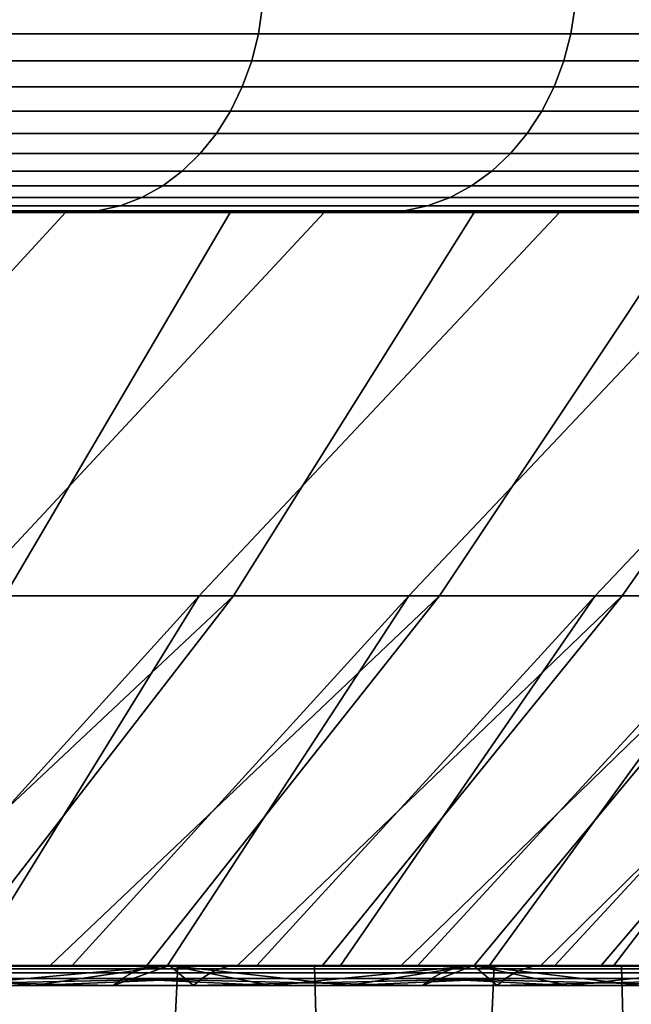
# Model space of a CAD drawing. Header units: metres. Extents: x -244 to 24, y -123 to 0.
# Tile 92 of 146: x 18.36 to 19.66, y -109.18 to -107.09. Entities that reach past the tile are written whole.
import ezdxf

# ---------------------------------------------------------------- set-up
doc = ezdxf.new("R2010")
doc.units = ezdxf.units.M
doc.layers.add('solid_10_231_103_000', color=7, linetype='CONTINUOUS')

msp = doc.modelspace()

# ---------------------------------------------------------------- linework, layer by layer
at = {"layer": 'solid_10_231_103_000'}
for points in [[(18.872448, -107.060265, 13.996762), (18.162928, -107.060265, 14.90593), (18.154503, -107.119713, 14.899015), (18.863695, -107.119713, 13.99027)], [(18.162928, -107.060265, -14.90593), (18.872448, -107.060265, -13.996762), (18.863695, -107.119713, -13.99027), (18.154503, -107.119713, -14.899015)], [(19.536505, -107.060265, 13.053875), (18.872448, -107.060265, 13.996762), (18.863695, -107.119713, 13.99027), (19.527443, -107.119713, 13.04782)], [(18.872448, -107.060265, -13.996762), (19.536505, -107.060265, -13.053875), (19.527443, -107.119713, -13.04782), (18.863695, -107.119713, -13.99027)], [(20.153496, -107.060265, 12.07954), (19.536505, -107.060265, 13.053875), (19.527443, -107.119713, 13.04782), (20.144148, -107.119713, 12.073937)], [(19.536505, -107.060265, -13.053875), (20.153496, -107.060265, -12.07954), (20.144148, -107.119713, -12.073937), (19.527443, -107.119713, -13.04782)], [(18.863695, -107.119713, 13.99027), (18.154503, -107.119713, 14.899015), (18.140596, -107.177414, 14.887603), (18.849245, -107.177414, 13.979552)], [(18.154503, -107.119713, -14.899015), (18.863695, -107.119713, -13.99027), (18.849245, -107.177414, -13.979552), (18.140596, -107.177414, -14.887603)], [(19.527443, -107.119713, 13.04782), (18.863695, -107.119713, 13.99027), (18.849245, -107.177414, 13.979552), (19.512484, -107.177414, 13.037826)], [(18.863695, -107.119713, -13.99027), (19.527443, -107.119713, -13.04782), (19.512484, -107.177414, -13.037826), (18.849245, -107.177414, -13.979552)], [(20.144148, -107.119713, 12.073937), (19.527443, -107.119713, 13.04782), (19.512484, -107.177414, 13.037826), (20.128716, -107.177414, 12.064689)], [(19.527443, -107.119713, -13.04782), (20.144148, -107.119713, -12.073937), (20.128716, -107.177414, -12.064689), (19.512484, -107.177414, -13.037826)], [(18.849245, -107.177414, 13.979552), (18.140596, -107.177414, 14.887603), (18.121408, -107.232521, 14.871856), (18.829308, -107.232521, 13.964767)], [(18.140596, -107.177414, -14.887603), (18.849245, -107.177414, -13.979552), (18.829308, -107.232521, -13.964767), (18.121408, -107.232521, -14.871856)], [(19.512484, -107.177414, 13.037826), (18.849245, -107.177414, 13.979552), (18.829308, -107.232521, 13.964767), (19.491846, -107.232521, 13.024035)], [(18.849245, -107.177414, -13.979552), (19.512484, -107.177414, -13.037826), (19.491846, -107.232521, -13.024035), (18.829308, -107.232521, -13.964767)], [(20.128716, -107.177414, 12.064689), (19.512484, -107.177414, 13.037826), (19.491846, -107.232521, 13.024035), (20.107426, -107.232521, 12.051928)], [(19.512484, -107.177414, -13.037826), (20.128716, -107.177414, -12.064689), (20.107426, -107.232521, -12.051928), (19.491846, -107.232521, -13.024035)], [(18.829308, -107.232521, 13.964767), (18.121408, -107.232521, 14.871856), (18.097221, -107.284233, 14.852006), (18.804176, -107.284233, 13.946128)], [(18.121408, -107.232521, -14.871856), (18.829308, -107.232521, -13.964767), (18.804176, -107.284233, -13.946128), (18.097221, -107.284233, -14.852006)], [(19.491846, -107.232521, 13.024035), (18.829308, -107.232521, 13.964767), (18.804176, -107.284233, 13.946128), (19.46583, -107.284233, 13.006652)], [(18.829308, -107.232521, -13.964767), (19.491846, -107.232521, -13.024035), (19.46583, -107.284233, -13.006652), (18.804176, -107.284233, -13.946128)], [(20.107426, -107.232521, 12.051928), (19.491846, -107.232521, 13.024035), (19.46583, -107.284233, 13.006652), (20.080589, -107.284233, 12.035842)], [(19.491846, -107.232521, -13.024035), (20.107426, -107.232521, -12.051928), (20.080589, -107.284233, -12.035842), (19.46583, -107.284233, -13.006652)], [(18.804176, -107.284233, 13.946128), (18.097221, -107.284233, 14.852006), (18.068388, -107.331787, 14.828343), (18.774218, -107.331787, 13.923908)], [(18.097221, -107.284233, -14.852006), (18.804176, -107.284233, -13.946128), (18.774218, -107.331787, -13.923908), (18.068388, -107.331787, -14.828343)], [(19.46583, -107.284233, 13.006652), (18.804176, -107.284233, 13.946128), (18.774218, -107.331787, 13.923908), (19.434816, -107.331787, 12.985929)], [(18.804176, -107.284233, -13.946128), (19.46583, -107.284233, -13.006652), (19.434816, -107.331787, -12.985929), (18.774218, -107.331787, -13.923908)], [(20.080589, -107.284233, 12.035842), (19.46583, -107.284233, 13.006652), (19.434816, -107.331787, 12.985929), (20.048595, -107.331787, 12.016665)], [(19.46583, -107.284233, -13.006652), (20.080589, -107.284233, -12.035842), (20.048595, -107.331787, -12.016665), (19.434816, -107.331787, -12.985929)], [(18.774218, -107.331787, 13.923908), (18.068388, -107.331787, 14.828343), (18.035332, -107.374496, 14.801213), (18.739868, -107.374496, 13.898433)], [(18.068388, -107.331787, -14.828343), (18.774218, -107.331787, -13.923908), (18.739868, -107.374496, -13.898433), (18.035332, -107.374496, -14.801213)], [(19.434816, -107.331787, 12.985929), (18.774218, -107.331787, 13.923908), (18.739868, -107.374496, 13.898433), (19.399258, -107.374496, 12.962171)], [(18.774218, -107.331787, -13.923908), (19.434816, -107.331787, -12.985929), (19.399258, -107.374496, -12.962171), (18.739868, -107.374496, -13.898433)], [(20.048595, -107.331787, 12.016665), (19.434816, -107.331787, 12.985929), (19.399258, -107.374496, 12.962171), (20.011915, -107.374496, 11.99468)], [(19.434816, -107.331787, -12.985929), (20.048595, -107.331787, -12.016665), (20.011915, -107.374496, -11.99468), (19.399258, -107.374496, -12.962171)], [(18.739868, -107.374496, 13.898433), (18.035332, -107.374496, 14.801213), (17.998531, -107.411736, 14.771013), (18.70163, -107.411736, 13.870074)], [(18.035332, -107.374496, -14.801213), (18.739868, -107.374496, -13.898433), (18.70163, -107.411736, -13.870074), (17.998531, -107.411736, -14.771013)], [(19.399258, -107.374496, 12.962171), (18.739868, -107.374496, 13.898433), (18.70163, -107.411736, 13.870074), (19.359676, -107.411736, 12.935721)], [(18.739868, -107.374496, -13.898433), (19.399258, -107.374496, -12.962171), (19.359676, -107.411736, -12.935721), (18.70163, -107.411736, -13.870074)], [(20.011915, -107.374496, 11.99468), (19.399258, -107.374496, 12.962171), (19.359676, -107.411736, 12.935721), (19.971083, -107.411736, 11.970206)], [(19.399258, -107.374496, -12.962171), (20.011915, -107.374496, -11.99468), (19.971083, -107.411736, -11.970206), (19.359676, -107.411736, -12.935721)], [(18.70163, -107.411736, 13.870074), (17.998531, -107.411736, 14.771013), (17.958527, -107.442955, 14.738183), (18.660065, -107.442955, 13.839247)], [(17.998531, -107.411736, -14.771013), (18.70163, -107.411736, -13.870074), (18.660065, -107.442955, -13.839247), (17.958527, -107.442955, -14.738183)], [(19.359676, -107.411736, 12.935721), (18.70163, -107.411736, 13.870074), (18.660065, -107.442955, 13.839247), (19.316647, -107.442955, 12.906971)], [(18.70163, -107.411736, -13.870074), (19.359676, -107.411736, -12.935721), (19.316647, -107.442955, -12.906971), (18.660065, -107.442955, -13.839247)], [(19.971083, -107.411736, 11.970206), (19.359676, -107.411736, 12.935721), (19.316647, -107.442955, 12.906971), (19.926695, -107.442955, 11.943601)], [(19.359676, -107.411736, -12.935721), (19.971083, -107.411736, -11.970206), (19.926695, -107.442955, -11.943601), (19.316647, -107.442955, -12.906971)], [(18.660065, -107.442955, 13.839247), (17.958527, -107.442955, 14.738183), (17.915903, -107.467697, 14.703202), (18.615776, -107.467697, 13.8064)], [(17.958527, -107.442955, -14.738183), (18.660065, -107.442955, -13.839247), (18.615776, -107.467697, -13.8064), (17.915903, -107.467697, -14.703202)], [(19.316647, -107.442955, 12.906971), (18.660065, -107.442955, 13.839247), (18.615776, -107.467697, 13.8064), (19.2708, -107.467697, 12.876337)], [(18.660065, -107.442955, -13.839247), (19.316647, -107.442955, -12.906971), (19.2708, -107.467697, -12.876337), (18.615776, -107.467697, -13.8064)], [(19.926695, -107.442955, 11.943601), (19.316647, -107.442955, 12.906971), (19.2708, -107.467697, 12.876337), (19.879398, -107.467697, 11.915254)], [(19.316647, -107.442955, -12.906971), (19.926695, -107.442955, -11.943601), (19.879398, -107.467697, -11.915254), (19.2708, -107.467697, -12.876337)], [(18.615776, -107.467697, 13.8064), (17.915903, -107.467697, 14.703202), (17.871284, -107.485619, 14.666583), (18.569412, -107.485619, 13.772015)], [(17.915903, -107.467697, -14.703202), (18.615776, -107.467697, -13.8064), (18.569412, -107.485619, -13.772015), (17.871284, -107.485619, -14.666583)], [(19.2708, -107.467697, 12.876337), (18.615776, -107.467697, 13.8064), (18.569412, -107.485619, 13.772015), (19.222805, -107.485619, 12.844268)], [(18.615776, -107.467697, -13.8064), (19.2708, -107.467697, -12.876337), (19.222805, -107.485619, -12.844268), (18.569412, -107.485619, -13.772015)], [(19.879398, -107.467697, 11.915254), (19.2708, -107.467697, 12.876337), (19.222805, -107.485619, 12.844268), (19.829889, -107.485619, 11.885578)], [(19.2708, -107.467697, -12.876337), (19.879398, -107.467697, -11.915254), (19.829889, -107.485619, -11.885578), (19.222805, -107.485619, -12.844268)], [(18.569412, -107.485619, 13.772015), (17.871284, -107.485619, 14.666583), (17.825319, -107.496437, 14.62886), (18.521652, -107.496437, 13.736593)], [(17.871284, -107.485619, -14.666583), (18.569412, -107.485619, -13.772015), (18.521652, -107.496437, -13.736593), (17.825319, -107.496437, -14.62886)], [(18.521652, -107.496437, 13.736593), (17.825319, -107.496437, 14.62886), (18.335863, -107.5, 13.885103)], [(17.825319, -107.496437, -14.62886), (18.521652, -107.496437, -13.736593), (18.335825, -107.5, -13.885155)], [(18.521652, -107.496437, -13.736593), (19.00523, -107.5, -12.953774), (18.335825, -107.5, -13.885155)], [(18.521652, -107.496437, 13.736593), (18.335863, -107.5, 13.885103), (19.005264, -107.5, 12.953721)], [(19.222805, -107.485619, 12.844268), (18.569412, -107.485619, 13.772015), (18.521652, -107.496437, 13.736593), (19.173365, -107.496437, 12.811233)], [(18.569412, -107.485619, -13.772015), (19.222805, -107.485619, -12.844268), (19.173365, -107.496437, -12.811233), (18.521652, -107.496437, -13.736593)], [(19.173365, -107.496437, 12.811233), (18.521652, -107.496437, 13.736593), (19.005264, -107.5, 12.953721)], [(18.521652, -107.496437, -13.736593), (19.173365, -107.496437, -12.811233), (19.00523, -107.5, -12.953774)], [(19.173365, -107.496437, -12.811233), (19.62727, -107.5, -11.990409), (19.00523, -107.5, -12.953774)], [(19.173365, -107.496437, 12.811233), (19.005264, -107.5, 12.953721), (19.627302, -107.5, 11.990355)], [(19.829889, -107.485619, 11.885578), (19.222805, -107.485619, 12.844268), (19.173365, -107.496437, 12.811233), (19.778887, -107.496437, 11.855008)], [(19.222805, -107.485619, -12.844268), (19.829889, -107.485619, -11.885578), (19.778887, -107.496437, -11.855008), (19.173365, -107.496437, -12.811233)], [(19.778887, -107.496437, 11.855008), (19.173365, -107.496437, 12.811233), (19.627302, -107.5, 11.990355)], [(19.173365, -107.496437, -12.811233), (19.778887, -107.496437, -11.855008), (19.62727, -107.5, -11.990409)], [(19.778887, -107.496437, -11.855008), (20.200817, -107.5, -10.996662), (19.62727, -107.5, -11.990409)], [(19.778887, -107.496437, 11.855008), (19.627302, -107.5, 11.990355), (20.200848, -107.5, 10.996606)], [(17.622517, -107.5, -12.547491), (16.962915, -107.5, -13.425819), (18.335825, -107.5, -13.885155), (19.00523, -107.5, -12.953774)], [(17.118481, -108.314186, 12.003119), (17.703981, -108.314186, 11.121434), (18.453882, -107.5, 11.289254), (17.85701, -107.5, 12.211469)], [(17.85701, -107.5, 12.211469), (19.005264, -107.5, 12.953721), (18.335863, -107.5, 13.885103), (17.214369, -107.5, 13.101829)], [(18.236479, -107.5, -11.637154), (17.622517, -107.5, -12.547491), (19.00523, -107.5, -12.953774), (19.62727, -107.5, -11.990409)], [(17.703981, -108.314186, 11.121434), (18.244112, -108.314186, 10.211248), (19.003004, -107.5, 10.338194), (18.453882, -107.5, 11.289254)], [(18.324818, -108.314186, -10.065699), (17.791948, -108.314186, -10.980155), (18.236479, -107.5, -11.637154), (18.803612, -107.5, -10.696603)], [(18.453882, -107.5, 11.289254), (19.627302, -107.5, 11.990355), (19.005264, -107.5, 12.953721), (17.85701, -107.5, 12.211469)], [(18.803612, -107.5, -10.696603), (18.236479, -107.5, -11.637154), (19.62727, -107.5, -11.990409), (20.200817, -107.5, -10.996662)], [(18.244112, -108.314186, 10.211248), (18.73749, -108.314186, 9.274895), (19.503107, -107.5, 9.36064), (19.003004, -107.5, 10.338194)], [(18.810726, -108.314186, -9.125448), (18.324818, -108.314186, -10.065699), (18.803612, -107.5, -10.696603), (19.322315, -107.5, -9.72835)], [(19.003004, -107.5, 10.338194), (20.200848, -107.5, 10.996606), (19.627302, -107.5, 11.990355), (18.453882, -107.5, 11.289254)], [(18.73749, -108.314186, 9.274895), (19.182852, -108.314186, 8.314774), (19.953138, -107.5, 8.358547), (19.503107, -107.5, 9.36064)], [(19.322315, -107.5, -9.72835), (18.803612, -107.5, -10.696603), (20.200817, -107.5, -10.996662), (20.723791, -107.5, -9.976148)], [(19.24843, -108.314186, -8.161812), (18.810726, -108.314186, -9.125448), (19.322315, -107.5, -9.72835), (19.791044, -107.5, -8.735394)], [(19.503107, -107.5, 9.36064), (20.723818, -107.5, 9.976091), (20.200848, -107.5, 10.996606), (19.003004, -107.5, 10.338194)], [(19.182852, -108.314186, 8.314774), (19.579052, -108.314186, 7.333344), (20.351603, -107.5, 7.335167), (19.953138, -107.5, 8.358547)], [(19.636806, -108.314186, -7.177259), (19.24843, -108.314186, -8.161812), (19.791044, -107.5, -8.735394), (20.208895, -107.5, -7.719697)], [(19.791044, -107.5, -8.735394), (19.322315, -107.5, -9.72835), (20.723791, -107.5, -9.976148), (21.195379, -107.5, -8.930615)], [(19.953138, -107.5, 8.358547), (21.195402, -107.5, 8.930558), (20.723818, -107.5, 9.976091), (19.503107, -107.5, 9.36064)], [(19.579052, -108.314186, 7.333344), (19.925079, -108.314186, 6.333121), (20.697588, -107.5, 6.293055), (20.351603, -107.5, 7.335167)], [(19.974861, -108.314186, -6.174314), (19.636806, -108.314186, -7.177259), (20.208895, -107.5, -7.719697), (20.574684, -107.5, -6.683938)], [(18.324818, -108.314186, -10.065699), (18.810726, -108.314186, -9.125448), (17.973104, -109.099998, -9.111912), (17.730936, -109.099998, -9.574619)], [(18.73749, -108.314186, 9.274895), (18.244112, -108.314186, 10.211248), (17.785748, -109.099998, 9.472432), (18.025084, -109.099998, 9.008654)], [(18.810726, -108.314186, -9.125448), (18.203066, -109.099998, -8.64339), (17.973104, -109.099998, -9.111912)], [(18.73749, -108.314186, 9.274895), (18.025084, -109.099998, 9.008654), (18.252485, -109.099998, 8.538513)], [(18.810726, -108.314186, -9.125448), (19.24843, -108.314186, -8.161812), (18.420849, -109.099998, -8.168946), (18.203066, -109.099998, -8.64339)], [(19.182852, -108.314186, 8.314774), (18.73749, -108.314186, 9.274895), (18.252485, -109.099998, 8.538513), (18.46751, -109.099998, 8.062931)], [(19.24843, -108.314186, -8.161812), (18.626356, -109.099998, -7.688851), (18.420849, -109.099998, -8.168946)], [(19.182852, -108.314186, 8.314774), (18.46751, -109.099998, 8.062931), (18.67016, -109.099998, 7.581851)], [(19.24843, -108.314186, -8.161812), (19.636806, -108.314186, -7.177259), (18.81921, -109.099998, -7.20396), (18.626356, -109.099998, -7.688851)], [(19.579052, -108.314186, 7.333344), (19.182852, -108.314186, 8.314774), (18.67016, -109.099998, 7.581851), (18.860371, -109.099998, 7.095487)], [(19.636806, -108.314186, -7.177259), (18.999535, -109.099998, -6.713939), (18.81921, -109.099998, -7.20396)], [(19.579052, -108.314186, 7.333344), (18.860371, -109.099998, 7.095487), (19.037786, -109.099998, 6.604728)], [(19.636806, -108.314186, -7.177259), (19.974861, -108.314186, -6.174314), (19.16713, -109.099998, -6.219391), (18.999535, -109.099998, -6.713939)], [(19.925079, -108.314186, 6.333121), (19.579052, -108.314186, 7.333344), (19.037786, -109.099998, 6.604728), (19.202507, -109.099998, 6.109258)], [(19.974861, -108.314186, -6.174314), (19.321743, -109.099998, -5.720998), (19.16713, -109.099998, -6.219391)], [(19.925079, -108.314186, 6.333121), (19.202507, -109.099998, 6.109258), (19.354368, -109.099998, 5.609643)], [(19.974861, -108.314186, -6.174314), (20.261726, -108.314186, -5.155546), (19.463497, -109.099998, -5.218389), (19.321743, -109.099998, -5.720998)], [(19.925079, -108.314186, 6.333121), (19.354368, -109.099998, 5.609643), (19.493132, -109.099998, 5.106608), (20.220045, -108.314186, 5.316669)], [(20.261726, -108.314186, -5.155546), (19.592165, -109.099998, -4.712414), (19.463497, -109.099998, -5.218389)], [(20.220045, -108.314186, 5.316669), (19.493132, -109.099998, 5.106608), (19.618904, -109.099998, 4.599772)], [(20.261726, -108.314186, -5.155546), (20.496668, -108.314186, -4.123567), (19.707623, -109.099998, -4.203464), (19.592165, -109.099998, -4.712414)], [(20.220045, -108.314186, 5.316669), (19.618904, -109.099998, 4.599772), (19.731497, -109.099998, 4.089962), (20.463196, -108.314186, 4.286592)], [(17.298077, -122.099998, 15.832845), (18.063591, -122.099998, 14.953566), (18.692457, -109.099998, 14.159607), (17.975527, -109.099998, 15.059308)], [(18.6544, -122.099998, -14.209708), (17.925125, -122.099998, -15.11927), (17.542549, -109.099998, -15.561488), (18.284863, -109.099998, -14.682182)], [(18.376591, -109.099998, 14.035322), (17.657404, -109.099998, 14.930034), (17.975527, -109.099998, 15.059308), (18.692457, -109.099998, 14.159607)], [(18.106009, -109.101753, 14.34018), (17.657404, -109.099998, 14.930034), (18.376591, -109.099998, 14.035322)], [(18.674707, -109.099998, 13.425884), (18.025084, -109.099998, 9.008654), (17.785748, -109.099998, 9.472432), (17.982149, -109.099998, 14.340227)], [(17.936773, -109.101753, -14.551305), (18.565407, -109.099998, -13.784616), (18.284863, -109.099998, -14.682182), (17.858345, -109.099998, -14.689077)], [(18.618069, -109.107018, -13.624691), (17.91301, -109.107018, -14.539217), (17.890749, -109.115685, -14.526747), (18.59527, -109.115685, -13.613274)], [(18.642336, -109.101753, -13.635675), (17.936773, -109.101753, -14.551305), (17.91301, -109.107018, -14.539217), (18.618069, -109.107018, -13.624691)], [(18.642336, -109.101753, -13.635675), (18.565407, -109.099998, -13.784616), (17.936773, -109.101753, -14.551305)], [(17.982149, -109.099998, 14.340227), (18.034027, -109.142578, 14.274936), (18.385612, -109.142578, 13.81916)], [(17.982149, -109.099998, 14.340227), (18.385612, -109.142578, 13.81916), (18.674707, -109.099998, 13.425884)], [(17.982151, -109.099998, -14.340224), (18.203066, -109.099998, -8.64339), (18.420849, -109.099998, -8.168946)], [(18.674709, -109.099998, -13.425881), (17.982151, -109.099998, -14.340224), (18.420849, -109.099998, -8.168946), (18.626356, -109.099998, -7.688851)], [(18.674709, -109.099998, -13.425881), (18.209053, -109.142578, -14.05099), (17.982151, -109.099998, -14.340224)], [(18.674707, -109.099998, 13.425884), (18.252485, -109.099998, 8.538513), (18.025084, -109.099998, 9.008654)], [(18.063591, -122.099998, 14.953566), (18.784458, -122.099998, 14.037327), (19.364489, -109.099998, 13.225679), (18.692457, -109.099998, 14.159607)], [(18.086958, -109.107018, 14.322244), (18.780945, -109.107018, 13.399286), (18.761543, -109.115685, 13.38319), (18.068327, -109.115685, 14.305272)], [(18.106009, -109.101753, 14.34018), (18.800795, -109.101753, 13.416348), (18.780945, -109.107018, 13.399286), (18.086958, -109.107018, 14.322244)], [(18.106009, -109.101753, 14.34018), (18.376591, -109.099998, 14.035322), (18.800795, -109.101753, 13.416348)], [(18.674709, -109.099998, -13.425881), (18.555107, -109.142578, -13.590729), (18.209053, -109.142578, -14.05099)], [(18.674707, -109.099998, 13.425884), (18.46751, -109.099998, 8.062931), (18.252485, -109.099998, 8.538513)], [(18.565407, -109.099998, -13.784616), (18.982729, -109.099998, -13.768029), (18.284863, -109.099998, -14.682182)], [(19.337568, -122.099998, -13.265026), (18.6544, -122.099998, -14.209708), (18.284863, -109.099998, -14.682182), (18.982729, -109.099998, -13.768029)], [(19.050432, -109.099998, 13.106126), (18.376591, -109.099998, 14.035322), (18.692457, -109.099998, 14.159607), (19.364489, -109.099998, 13.225679)], [(18.800795, -109.101753, 13.416348), (18.376591, -109.099998, 14.035322), (19.050432, -109.099998, 13.106126)], [(18.674707, -109.099998, 13.425884), (18.385612, -109.142578, 13.81916), (18.72563, -109.142578, 13.354802)], [(18.674707, -109.099998, 13.425884), (18.67016, -109.099998, 7.581851), (18.46751, -109.099998, 8.062931)], [(18.674709, -109.099998, -13.425881), (18.889576, -109.142578, -13.121886), (18.555107, -109.142578, -13.590729)], [(18.642336, -109.101753, -13.635675), (19.226755, -109.099998, -12.846066), (18.982729, -109.099998, -13.768029), (18.565407, -109.099998, -13.784616)], [(19.276485, -109.107018, -12.676032), (18.618069, -109.107018, -13.624691), (18.59527, -109.115685, -13.613274), (19.253197, -109.115685, -12.665689)], [(19.301203, -109.101753, -12.685893), (18.642336, -109.101753, -13.635675), (18.618069, -109.107018, -13.624691), (19.276485, -109.107018, -12.676032)], [(18.674709, -109.099998, -13.425881), (18.626356, -109.099998, -7.688851), (18.81921, -109.099998, -7.20396)], [(19.301203, -109.101753, -12.685893), (19.226755, -109.099998, -12.846066), (18.642336, -109.101753, -13.635675)], [(19.32061, -109.099998, 12.478543), (18.860371, -109.099998, 7.095487), (18.67016, -109.099998, 7.581851), (18.674707, -109.099998, 13.425884)], [(18.674707, -109.099998, 13.425884), (18.72563, -109.142578, 13.354802), (19.054007, -109.142578, 12.881953)], [(18.674707, -109.099998, 13.425884), (19.054007, -109.142578, 12.881953), (19.32061, -109.099998, 12.478543)], [(18.674709, -109.099998, -13.425881), (18.81921, -109.099998, -7.20396), (18.999535, -109.099998, -6.713939)], [(19.320614, -109.099998, -12.478539), (18.674709, -109.099998, -13.425881), (18.999535, -109.099998, -6.713939), (19.16713, -109.099998, -6.219391)], [(19.320614, -109.099998, -12.478539), (18.889576, -109.142578, -13.121886), (18.674709, -109.099998, -13.425881)], [(18.780945, -109.107018, 13.399286), (19.427877, -109.107018, 12.44276), (19.407749, -109.115685, 12.427573), (18.761543, -109.115685, 13.38319)], [(18.800795, -109.101753, 13.416348), (19.448492, -109.101753, 12.458912), (19.427877, -109.107018, 12.44276), (18.780945, -109.107018, 13.399286)], [(18.784458, -122.099998, 14.037327), (19.458899, -122.099998, 13.086394), (19.989887, -109.099998, 12.25993), (19.364489, -109.099998, 13.225679)], [(18.800795, -109.101753, 13.416348), (19.050432, -109.099998, 13.106126), (19.448492, -109.101753, 12.458912)], [(19.32061, -109.099998, 12.478543), (19.037786, -109.099998, 6.604728), (18.860371, -109.099998, 7.095487)], [(19.320614, -109.099998, -12.478539), (19.212156, -109.142578, -12.64488), (18.889576, -109.142578, -13.121886)], [(19.226755, -109.099998, -12.846066), (19.63529, -109.099998, -12.820159), (18.982729, -109.099998, -13.768029)], [(19.97294, -122.099998, -12.287559), (19.337568, -122.099998, -13.265026), (18.982729, -109.099998, -13.768029), (19.63529, -109.099998, -12.820159)], [(19.32061, -109.099998, 12.478543), (19.202507, -109.099998, 6.109258), (19.037786, -109.099998, 6.604728)], [(19.677488, -109.099998, 12.144397), (19.050432, -109.099998, 13.106126), (19.364489, -109.099998, 13.225679), (19.989887, -109.099998, 12.25993)], [(19.448492, -109.101753, 12.458912), (19.050432, -109.099998, 13.106126), (19.677488, -109.099998, 12.144397)], [(19.32061, -109.099998, 12.478543), (19.054007, -109.142578, 12.881953), (19.370602, -109.142578, 12.400795)], [(19.320614, -109.099998, -12.478539), (19.16713, -109.099998, -6.219391), (19.321743, -109.099998, -5.720998)], [(19.918421, -109.099998, 11.50028), (19.354368, -109.099998, 5.609643), (19.202507, -109.099998, 6.109258), (19.32061, -109.099998, 12.478543)], [(19.320614, -109.099998, -12.478539), (19.522579, -109.142578, -12.160132), (19.212156, -109.142578, -12.64488)], [(19.301203, -109.101753, -12.685893), (19.840544, -109.099998, -11.876119), (19.63529, -109.099998, -12.820159), (19.226755, -109.099998, -12.846066)], [(19.88661, -109.107018, -11.695617), (19.276485, -109.107018, -12.676032), (19.253197, -109.115685, -12.665689), (19.862883, -109.115685, -11.686368)], [(19.911726, -109.101753, -11.704335), (19.301203, -109.101753, -12.685893), (19.276485, -109.107018, -12.676032), (19.88661, -109.107018, -11.695617)], [(19.911726, -109.101753, -11.704335), (19.840544, -109.099998, -11.876119), (19.301203, -109.101753, -12.685893)], [(19.32061, -109.099998, 12.478543), (19.370602, -109.142578, 12.400795), (19.675074, -109.142578, 11.911817)], [(19.32061, -109.099998, 12.478543), (19.675074, -109.142578, 11.911817), (19.918421, -109.099998, 11.50028)], [(19.320614, -109.099998, -12.478539), (19.321743, -109.099998, -5.720998), (19.463497, -109.099998, -5.218389)], [(19.320614, -109.099998, -12.478539), (19.463497, -109.099998, -5.218389), (19.592165, -109.099998, -4.712414)], [(19.320614, -109.099998, -12.478539), (19.592165, -109.099998, -4.712414), (19.707623, -109.099998, -4.203464)], [(19.320614, -109.099998, -12.478539), (19.707623, -109.099998, -4.203464), (19.809933, -109.099998, -3.691336)], [(19.918423, -109.099998, -11.500277), (19.320614, -109.099998, -12.478539), (19.809933, -109.099998, -3.691336), (19.898903, -109.099998, -3.177028)], [(19.918423, -109.099998, -11.500277), (19.522579, -109.142578, -12.160132), (19.320614, -109.099998, -12.478539)], [(19.918421, -109.099998, 11.50028), (19.493132, -109.099998, 5.106608), (19.354368, -109.099998, 5.609643)], [(19.427877, -109.107018, 12.44276), (20.02614, -109.107018, 11.455061), (20.005323, -109.115685, 11.440817), (19.407749, -109.115685, 12.427573)], [(19.448492, -109.101753, 12.458912), (20.047474, -109.101753, 11.470269), (20.02614, -109.107018, 11.455061), (19.427877, -109.107018, 12.44276)], [(19.448492, -109.101753, 12.458912), (19.677488, -109.099998, 12.144397), (20.047474, -109.101753, 11.470269)], [(19.458899, -122.099998, 13.086394), (20.085243, -122.099998, 12.103117), (20.56728, -109.099998, 11.264524), (19.989887, -109.099998, 12.25993)], [(19.918421, -109.099998, 11.50028), (19.618904, -109.099998, 4.599772), (19.493132, -109.099998, 5.106608)], [(19.918423, -109.099998, -11.500277), (19.82073, -109.142578, -11.667846), (19.522579, -109.142578, -12.160132)], [(19.918421, -109.099998, 11.50028), (19.731497, -109.099998, 4.089962), (19.618904, -109.099998, 4.599772)], [(19.840544, -109.099998, -11.876119), (20.24052, -109.099998, -11.841612), (19.63529, -109.099998, -12.820159)], [(20.558949, -122.099998, -11.27972), (19.97294, -122.099998, -12.287559), (19.63529, -109.099998, -12.820159), (20.24052, -109.099998, -11.841612)], [(18.59527, -109.115685, -13.613274), (17.890749, -109.115685, -14.526747), (17.870201, -109.127617, -14.514346), (18.574171, -109.127617, -13.601856)], [(17.870201, -109.127617, -14.514346), (18.209053, -109.142578, -14.05099), (18.555107, -109.142578, -13.590729)], [(18.574171, -109.127617, -13.601856), (17.870201, -109.127617, -14.514346), (18.555107, -109.142578, -13.590729)], [(18.743008, -109.127617, 13.368244), (18.385612, -109.142578, 13.81916), (18.034027, -109.142578, 14.274936)], [(18.050518, -109.127617, 14.289475), (18.743008, -109.127617, 13.368244), (18.034027, -109.142578, 14.274936)], [(18.068327, -109.115685, 14.305272), (18.761543, -109.115685, 13.38319), (18.743008, -109.127617, 13.368244), (18.050518, -109.127617, 14.289475)], [(18.743008, -109.127617, 13.368244), (18.72563, -109.142578, 13.354802), (18.385612, -109.142578, 13.81916)], [(18.574171, -109.127617, -13.601856), (18.555107, -109.142578, -13.590729), (18.889576, -109.142578, -13.121886)], [(19.253197, -109.115685, -12.665689), (18.59527, -109.115685, -13.613274), (18.574171, -109.127617, -13.601856), (19.231594, -109.127617, -12.65528)], [(18.574171, -109.127617, -13.601856), (18.889576, -109.142578, -13.121886), (19.212156, -109.142578, -12.64488)], [(19.231594, -109.127617, -12.65528), (18.574171, -109.127617, -13.601856), (19.212156, -109.142578, -12.64488)], [(19.388529, -109.127617, 12.413511), (19.054007, -109.142578, 12.881953), (18.72563, -109.142578, 13.354802)], [(18.743008, -109.127617, 13.368244), (19.388529, -109.127617, 12.413511), (18.72563, -109.142578, 13.354802)], [(18.761543, -109.115685, 13.38319), (19.407749, -109.115685, 12.427573), (19.388529, -109.127617, 12.413511), (18.743008, -109.127617, 13.368244)], [(19.388529, -109.127617, 12.413511), (19.370602, -109.142578, 12.400795), (19.054007, -109.142578, 12.881953)], [(19.231594, -109.127617, -12.65528), (19.212156, -109.142578, -12.64488), (19.522579, -109.142578, -12.160132)], [(19.862883, -109.115685, -11.686368), (19.253197, -109.115685, -12.665689), (19.231594, -109.127617, -12.65528), (19.840822, -109.127617, -11.67699)], [(19.231594, -109.127617, -12.65528), (19.522579, -109.142578, -12.160132), (19.82073, -109.142578, -11.667846)], [(19.840822, -109.127617, -11.67699), (19.231594, -109.127617, -12.65528), (19.82073, -109.142578, -11.667846)], [(19.985462, -109.127617, 11.42767), (19.675074, -109.142578, 11.911817), (19.370602, -109.142578, 12.400795)], [(19.388529, -109.127617, 12.413511), (19.985462, -109.127617, 11.42767), (19.370602, -109.142578, 12.400795)], [(19.407749, -109.115685, 12.427573), (20.005323, -109.115685, 11.440817), (19.985462, -109.127617, 11.42767), (19.388529, -109.127617, 12.413511)]]:
    msp.add_3dface(points, dxfattribs=at)

doc.saveas('drawing.dxf')
